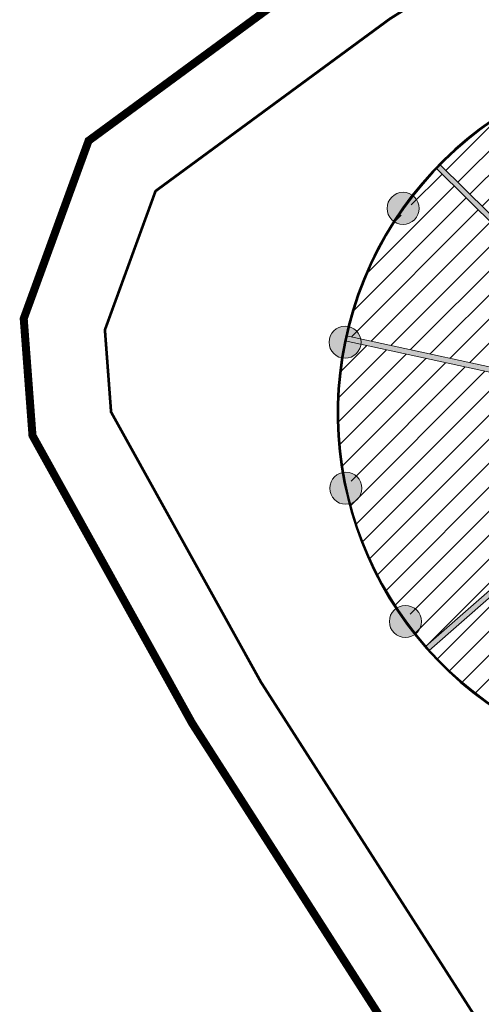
# Model space of a CAD drawing. Header units: millimetres. Extents: x -1402 to -179, y -280 to 6164.
# Tile 94 of 212: x -786 to -769, y 2462 to 2499. Entities that reach past the tile are written whole.
import ezdxf

# ---------------------------------------------------------------- set-up
doc = ezdxf.new("R2010")
doc.units = ezdxf.units.MM
doc.linetypes.add('AJN-Limite', pattern=[1.25, 0.5, -0.25, 0, -0.25, 0, -0.25])
doc.linetypes.add('DASH', pattern=[0.35, 0.25, -0.1])
for name, color, linetype, lineweight in [('AJN-2-POT 120', 2, 'CONTINUOUS', 20), ('AJN-2-SBT-C', 2, 'CONTINUOUS', 20), ('AJN-4-VIT-C', 130, 'CONTINUOUS', 30), ('GEO-1-LIM-V', 10, 'AJN-Limite', 25)]:
    doc.layers.add(name, color=color, linetype=linetype, lineweight=lineweight)
doc.layers.add('AJN-2-SBT-H', color=7, linetype='CONTINUOUS', true_color=0x6e6e6e)
doc.layers.add('AJN-9-SRF-MARINHORIZON-HOUSING SIMPLEX', color=7, linetype='CONTINUOUS', true_color=0x71c6c3)

# ---------------------------------------------------------------- blocks, each defined once
blk = doc.blocks.new('1.20diam')
at = {"layer": 'AJN-2-SBT-H'}
h = blk.add_hatch(color=256, dxfattribs=at)
h.dxf.hatch_style = 1
edge = h.paths.add_edge_path()
edge.add_arc((0, 0), 0.6, 0, 360)
at = {"layer": 'AJN-2-POT 120', "linetype": 'Continuous'}
blk.add_circle((0, 0), 0.6, dxfattribs=at)

msp = doc.modelspace()

# ---------------------------------------------------------------- hatches: boundary and pattern name
at = {"layer": 'AJN-2-SBT-H'}
h = msp.add_hatch(color=256, dxfattribs=at)
h.dxf.hatch_style = 1
edge = h.paths.add_edge_path()
edge.add_line((-765.870700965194, 2488.449175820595), (-770.4617918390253, 2492.981599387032))
edge.add_line((-770.4617918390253, 2492.981599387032), (-770.322357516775, 2493.124987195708))
edge.add_line((-770.322357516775, 2493.124987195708), (-765.7322854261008, 2488.593570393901))
edge.add_arc((-760.8931396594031, 2483.816262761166), 6.799999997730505, 135.3684326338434, 137.0538456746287)
h = msp.add_hatch(color=256, dxfattribs=at)
h.dxf.hatch_style = 1
edge = h.paths.add_edge_path()
edge.add_arc((-760.8931396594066, 2483.816262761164), 5.400000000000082, 116.9310862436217, 190.5569424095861, ccw=False)
edge.add_line((-763.338899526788, 2488.63064316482), (-763.4294832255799, 2488.80895355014))
edge.add_arc((-760.8931396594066, 2483.816262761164), 5.59999999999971, 116.9310862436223, 166.7665087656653)
edge.add_line((-766.3444331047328, 2485.098214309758), (-773.821877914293, 2486.716301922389))
edge.add_line((-773.821877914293, 2486.716301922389), (-773.8641780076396, 2486.520826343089))
edge.add_line((-773.8641780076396, 2486.520826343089), (-766.3867331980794, 2484.902738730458))
edge.add_arc((-760.8931396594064, 2483.816262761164), 5.600000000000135, 168.8128953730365, 190.5569424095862)
edge.add_line((-766.3983501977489, 2482.790272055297), (-766.2017355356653, 2482.826914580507))
h = msp.add_hatch(color=256, dxfattribs=at)
h.dxf.hatch_style = 1
edge = h.paths.add_edge_path()
edge.add_line((-765.2564221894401, 2479.995037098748), (-770.8609833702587, 2475.086738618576))
edge.add_line((-770.8609833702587, 2475.086738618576), (-770.728081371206, 2474.937275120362))
edge.add_line((-770.728081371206, 2474.937275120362), (-764.9715101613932, 2479.978699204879))
edge.add_arc((-760.8931396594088, 2483.816262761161), 5.599999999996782, 221.2108560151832, 223.2575691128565, ccw=False)
edge.add_line((-765.105964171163, 2480.1268035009), (-765.2564221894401, 2479.995037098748))
at = {"layer": 'AJN-9-SRF-MARINHORIZON-HOUSING SIMPLEX'}
h = msp.add_hatch(dxfattribs=at)
h.set_pattern_fill('ANSI31', color=256, scale=0.2)
h.set_pattern_definition([(45, (3.410605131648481e-13, 2400), (-0.4490128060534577, 0.4490128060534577), [])])
edge = h.paths.add_edge_path()
edge.add_arc((-760.8931396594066, 2483.816262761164), 13.22499999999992, 4.802855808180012, 15.66062349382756)
edge.add_line((-748.1590848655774, 2487.386203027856), (-748.3757323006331, 2487.325466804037))
edge.add_arc((-760.8931396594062, 2483.816262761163), 12.99999999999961, 15.66062349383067, 36.92225937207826)
edge.add_line((-750.500272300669, 2491.625763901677), (-756.3459054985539, 2487.090810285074))
edge.add_line((-756.3459054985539, 2487.090810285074), (-756.4072013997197, 2487.169821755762))
edge.add_line((-756.4072013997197, 2487.169821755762), (-757.5292222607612, 2486.331031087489))
edge.add_arc((-760.8931396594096, 2483.816262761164), 4.200000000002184, 33.40320389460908, 36.78073749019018, ccw=False)
edge.add_line((-757.3869079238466, 2486.128477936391), (-757.5121304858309, 2486.04589882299))
edge.add_line((-757.5121304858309, 2486.04589882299), (-756.9085639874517, 2484.541284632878))
edge.add_line((-756.9085639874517, 2484.541284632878), (-756.7609871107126, 2484.568137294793))
edge.add_arc((-760.8931396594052, 2483.816262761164), 4.199999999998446, 4.114060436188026, 10.31255152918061, ccw=False)
edge.add_line((-756.7039621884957, 2484.117580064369), (-754.6288787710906, 2484.242249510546))
edge.add_line((-754.6288787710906, 2484.242249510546), (-754.6372515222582, 2484.341898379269))
edge.add_line((-754.6372515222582, 2484.341898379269), (-747.7145767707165, 2484.923559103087))
edge = h.paths.add_edge_path()
edge.add_arc((-747.6510039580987, 2483.359817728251), 0.2999999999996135, 93.45273145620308, 180.0000000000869, ccw=False)
edge.add_arc((-760.893139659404, 2483.816262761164), 13.2249999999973, 359.3198448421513, 363.9363459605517)
edge.add_line((-747.6993383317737, 2484.724134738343), (-754.6205060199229, 2484.142600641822))
edge.add_line((-754.6205060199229, 2484.142600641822), (-754.6288787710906, 2484.242249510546))
edge.add_line((-754.6288787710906, 2484.242249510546), (-756.7039621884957, 2484.117580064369))
edge.add_arc((-760.8931396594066, 2483.816262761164), 4.19999999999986, -3.373882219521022, 4.114060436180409, ccw=False)
edge.add_arc((-760.8931396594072, 2483.816262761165), 4.200000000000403, 349.15401622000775, 356.62611778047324, ccw=False)
edge.add_line((-756.7681661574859, 2483.025950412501), (-747.9465364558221, 2481.116986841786))
edge.add_arc((-760.8931396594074, 2483.816262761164), 13.22500000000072, 348.2229446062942, 356.7318458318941)
edge.add_arc((-747.6510039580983, 2483.35981772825), 0.3000000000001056, 180, 262.5989592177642, ccw=False)
edge = h.paths.add_edge_path()
edge.add_arc((-760.8931396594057, 2483.816262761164), 4.199999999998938, 332.0979392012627, 346.4253879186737, ccw=False)
edge.add_line((-757.1813947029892, 2481.850824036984), (-755.3355014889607, 2480.901059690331))
edge.add_line((-755.3355014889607, 2480.901059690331), (-755.2876448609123, 2480.988864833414))
edge.add_line((-755.2876448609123, 2480.988864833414), (-749.3027851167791, 2477.447251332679))
edge.add_line((-749.3027851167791, 2477.447251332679), (-747.9644014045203, 2480.916223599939))
edge.add_line((-747.9644014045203, 2480.916223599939), (-756.8104662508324, 2482.8304748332))
edge = h.paths.add_edge_path()
edge.add_arc((-760.8931396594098, 2483.816262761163), 13.00000000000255, 37.80376767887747, 47.13638422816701)
edge.add_arc((-752.2910675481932, 2493.894299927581), 0.5999999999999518, 180, 293.70848514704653, ccw=False)
edge.add_arc((-752.2910675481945, 2493.894299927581), 0.5999999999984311, 165.3269268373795, 180, ccw=False)
edge.add_arc((-760.8931396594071, 2483.816262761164), 13.00000000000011, 51.89902775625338, 78.33953365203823)
edge.add_line((-758.2656889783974, 2496.547975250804), (-759.7396290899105, 2489.400456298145))
edge.add_line((-759.7396290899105, 2489.400456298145), (-758.4992824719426, 2488.989216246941))
edge.add_line((-758.4992824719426, 2488.989216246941), (-758.4572849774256, 2489.079969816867))
edge.add_arc((-760.8931396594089, 2483.816262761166), 5.799999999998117, 37.80376767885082, 65.16699431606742, ccw=False)
edge.add_line((-756.3104743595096, 2487.371425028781), (-750.6216484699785, 2491.784729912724))
edge = h.paths.add_edge_path()
edge.add_line((-758.5412799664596, 2488.898462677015), (-758.4992824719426, 2488.989216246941))
edge.add_line((-758.4992824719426, 2488.989216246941), (-759.7396290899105, 2489.400456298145))
edge.add_line((-759.7396290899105, 2489.400456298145), (-759.7602474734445, 2489.300472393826))
edge.add_line((-759.7602474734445, 2489.300472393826), (-759.9568336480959, 2489.337433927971))
edge.add_arc((-760.8931396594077, 2483.816262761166), 5.599999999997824, 80.37508430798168, 102.836968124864)
edge.add_line((-762.1373344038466, 2489.276297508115), (-762.1817699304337, 2489.471298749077))
edge.add_arc((-760.8931396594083, 2483.816262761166), 5.799999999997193, 80.3051561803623, 102.8369681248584, ccw=False)
edge.add_line((-759.9164157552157, 2489.533430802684), (-758.4618722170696, 2496.586890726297))
edge.add_arc((-760.8931396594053, 2483.816262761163), 13.00000000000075, 79.22104096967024, 97.02735060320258)
edge.add_line((-762.4836003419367, 2496.718604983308), (-762.5112392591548, 2496.941900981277))
edge.add_arc((-760.893139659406, 2483.816262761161), 13.22500000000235, 97.02783825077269, 119.4607886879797)
edge.add_arc((-767.6687246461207, 2495.202831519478), 0.3000000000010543, 0, 25.327902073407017, ccw=False)
edge.add_arc((-767.6687246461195, 2495.202831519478), 0.2999999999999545, -143.8183256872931, 0, ccw=False)
edge.add_arc((-760.893139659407, 2483.816262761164), 13.22499999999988, 122.0487876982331, 135.3684326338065)
edge.add_line((-770.3045665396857, 2493.1074235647), (-765.7322854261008, 2488.593570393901))
edge.add_arc((-760.8931396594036, 2483.816262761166), 6.799999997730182, 135.3684326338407, 137.0538456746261)
edge.add_line((-765.870700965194, 2488.449175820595), (-770.4439988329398, 2492.964033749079))
edge.add_arc((-760.8931396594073, 2483.816262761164), 13.22499999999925, 136.2349394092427, 143.1882076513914)
edge.add_arc((-771.6777803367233, 2491.513926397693), 0.2999999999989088, -8.691358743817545e-11, 49.05532103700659, ccw=False)
edge.add_arc((-771.6777803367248, 2491.513926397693), 0.3000000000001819, 239.90909327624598, 359.99999999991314, ccw=False)
edge.add_arc((-760.8931396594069, 2483.816262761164), 13.22499999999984, 145.7762066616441, 166.914582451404)
edge.add_arc((-773.8635382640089, 2486.523892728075), 0.2999999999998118, 28.802348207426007, 72.78169583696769, ccw=False)
edge.add_line((-773.6006521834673, 2486.668429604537), (-766.3444331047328, 2485.098214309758))
edge.add_arc((-760.8931396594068, 2483.816262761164), 5.599999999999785, 116.93108624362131, 166.7665087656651, ccw=False)
edge.add_line((-763.4294832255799, 2488.80895355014), (-763.338899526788, 2488.63064316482))
edge.add_line((-763.338899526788, 2488.63064316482), (-762.7953973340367, 2487.560780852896))
edge.add_arc((-760.8931396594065, 2483.816262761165), 4.199999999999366, 36.7807374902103, 116.93108624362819, ccw=False)
edge.add_line((-757.5292222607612, 2486.331031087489), (-756.4072013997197, 2487.169821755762))
edge.add_line((-756.4072013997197, 2487.169821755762), (-756.4684973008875, 2487.248833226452))
edge.add_arc((-760.8931396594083, 2483.816262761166), 5.599999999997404, 37.80376767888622, 65.16699431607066)
edge = h.paths.add_edge_path()
edge.add_line((-763.5365749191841, 2487.015384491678), (-763.583254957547, 2487.041674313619))
edge.add_arc((-760.893139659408, 2483.816262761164), 4.199999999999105, 116.9310862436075, 129.8293851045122, ccw=False)
edge.add_line((-762.7953973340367, 2487.560780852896), (-763.338899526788, 2488.63064316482))
edge.add_arc((-760.8931396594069, 2483.816262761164), 5.399999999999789, 116.9310862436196, 190.5569424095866)
edge.add_line((-766.2017355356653, 2482.826914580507), (-765.0220475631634, 2483.046769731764))
edge.add_arc((-760.8931396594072, 2483.816262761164), 4.199999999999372, 171.6861107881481, 190.5569424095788, ccw=False)
edge.add_line((-765.0490008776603, 2484.423566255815), (-765.0022274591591, 2484.397223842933))
edge.add_line((-765.0022274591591, 2484.397223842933), (-764.3248909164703, 2485.613273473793))
edge.add_line((-764.3248909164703, 2485.613273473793), (-764.6099723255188, 2485.772063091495))
edge.add_arc((-760.8931396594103, 2483.816262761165), 4.199999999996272, 149.5183231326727, 152.2466188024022, ccw=False)
edge.add_line((-764.5126636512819, 2485.94676647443), (-764.221637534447, 2485.784758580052))
edge.add_line((-764.221637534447, 2485.784758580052), (-763.5365749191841, 2487.015384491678))
edge = h.paths.add_edge_path()
edge.add_line((-766.3867331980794, 2484.902738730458), (-773.571003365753, 2486.457384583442))
edge.add_arc((-773.8635382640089, 2486.523892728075), 0.3000000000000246, 263.6354680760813, 347.1914615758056, ccw=False)
edge.add_arc((-760.8931396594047, 2483.816262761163), 13.22500000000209, 169.5025814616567, 190.6420014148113)
edge.add_arc((-773.8566644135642, 2481.075911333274), 0.2999999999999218, 0, 96.50911480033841, ccw=False)
edge.add_arc((-773.856664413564, 2481.075911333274), 0.2999999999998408, -72.63711296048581, 0, ccw=False)
edge.add_arc((-760.8931396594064, 2483.816262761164), 13.22500000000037, 193.2300004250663, 214.369420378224)
edge.add_arc((-771.6581805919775, 2476.091213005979), 0.3000000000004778, 1.737134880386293e-10, 120.23653376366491, ccw=False)
edge.add_arc((-771.6581805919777, 2476.091213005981), 0.3000000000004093, 311.0903060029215, 359.99999999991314, ccw=False)
edge.add_arc((-760.8931396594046, 2483.816262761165), 13.22500000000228, 216.9574193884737, 221.2108560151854)
edge.add_line((-770.8421761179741, 2475.103209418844), (-765.2564221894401, 2479.995037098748))
edge.add_line((-765.2564221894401, 2479.995037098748), (-765.105964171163, 2480.1268035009))
edge.add_arc((-760.8931396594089, 2483.816262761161), 5.5999999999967, 221.210856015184, 223.2575691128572)
edge.add_line((-764.9715101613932, 2479.978699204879), (-765.0627459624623, 2479.898797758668))
edge.add_line((-765.0627459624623, 2479.898797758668), (-764.3439143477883, 2479.279506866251))
edge.add_line((-764.3439143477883, 2479.279506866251), (-764.2833744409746, 2479.359099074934))
edge.add_arc((-760.8931396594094, 2483.816262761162), 5.599999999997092, 232.7424360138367, 255.2043198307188)
edge.add_line((-762.3232276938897, 2478.401943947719), (-762.1289480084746, 2478.354323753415))
edge.add_line((-762.1289480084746, 2478.354323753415), (-762.1515107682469, 2478.254760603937))
edge.add_line((-762.1515107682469, 2478.254760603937), (-760.8521119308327, 2478.116410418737))
edge.add_line((-760.8521119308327, 2478.116410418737), (-760.8528317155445, 2478.216407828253))
edge.add_arc((-760.8931396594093, 2483.816262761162), 5.599999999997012, 270.4124098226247, 297.7756364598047)
edge.add_line((-758.2834811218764, 2478.861499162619), (-758.1950032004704, 2478.908100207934))
edge.add_line((-758.1950032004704, 2478.908100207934), (-758.8698598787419, 2480.135727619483))
edge.add_arc((-760.8931396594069, 2483.816262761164), 4.200000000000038, 257.722753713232, 298.7986666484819, ccw=False)
edge.add_arc((-760.893139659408, 2483.816262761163), 4.199999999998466, 190.5569424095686, 257.7227537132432, ccw=False)
edge.add_line((-765.0220475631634, 2483.046769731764), (-766.2017355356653, 2482.826914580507))
edge.add_line((-766.2017355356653, 2482.826914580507), (-766.3983501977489, 2482.790272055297))
edge.add_arc((-760.8931396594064, 2483.816262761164), 5.600000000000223, 168.8128953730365, 190.5569424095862, ccw=False)
edge = h.paths.add_edge_path()
edge.add_arc((-760.8931396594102, 2483.816262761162), 5.799999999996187, 232.74243601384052, 255.27424795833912, ccw=False)
edge.add_line((-764.404454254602, 2479.199914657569), (-764.3439143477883, 2479.279506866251))
edge.add_line((-764.3439143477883, 2479.279506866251), (-765.0627459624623, 2479.898797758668))
edge.add_line((-765.0627459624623, 2479.898797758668), (-770.7092719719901, 2474.953747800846))
edge.add_arc((-760.8931396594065, 2483.816262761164), 13.22500000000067, 222.0773658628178, 239.7838404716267)
edge.add_arc((-760.8931396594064, 2483.816262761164), 13.22500000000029, 239.7838404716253, 256.373218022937)
edge.add_line((-764.0089022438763, 2470.963533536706), (-762.3674571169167, 2478.206771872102))
edge = h.paths.add_edge_path()
edge.add_arc((-760.8931396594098, 2483.816262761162), 5.799999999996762, 270.41240982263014, 297.77563645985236, ccw=False)
edge.add_line((-760.8513921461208, 2478.01641300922), (-760.8521119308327, 2478.116410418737))
edge.add_line((-760.8521119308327, 2478.116410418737), (-762.1515107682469, 2478.254760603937))
edge.add_line((-762.1515107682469, 2478.254760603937), (-763.8141759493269, 2470.917884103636))
edge.add_arc((-760.8931396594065, 2483.816262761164), 13.22499999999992, 257.2397269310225, 297.7756340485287)
edge.add_line((-754.7301519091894, 2472.115057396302), (-758.1902790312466, 2478.684543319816))
edge = h.paths.add_edge_path()
edge.add_line((-749.2809094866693, 2477.487223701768), (-755.3833581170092, 2480.813254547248))
edge.add_line((-755.3833581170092, 2480.813254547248), (-755.3355014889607, 2480.901059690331))
edge.add_line((-755.3355014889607, 2480.901059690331), (-757.1813947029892, 2481.850824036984))
edge.add_arc((-760.8931396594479, 2483.81626276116), 4.200000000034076, 331.57490412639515, 332.09793920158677, ccw=False)
edge.add_line((-757.1994909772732, 2481.817023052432), (-757.3314070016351, 2481.888424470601))
edge.add_line((-757.3314070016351, 2481.888424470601), (-757.9896747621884, 2480.992720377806))
edge.add_line((-757.9896747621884, 2480.992720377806), (-757.8821390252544, 2480.888144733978))
edge.add_arc((-760.8931396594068, 2483.816262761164), 4.199999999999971, 298.7986666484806, 315.7995319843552, ccw=False)
edge.add_line((-758.8698598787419, 2480.135727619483), (-758.1950032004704, 2478.908100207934))
edge.add_line((-758.1950032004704, 2478.908100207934), (-758.1065252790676, 2478.954701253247))
edge.add_line((-758.1065252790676, 2478.954701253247), (-754.5539003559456, 2472.209597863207))
edge.add_arc((-760.6415232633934, 2483.564867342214), 12.88414908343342, 298.1960057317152, 331.8543352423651)

# ---------------------------------------------------------------- linework, layer by layer
at = {"layer": 'AJN-2-SBT-C'}
for points in [[(-765.870700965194, 2488.449175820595), (-770.4617918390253, 2492.981599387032), (-770.322357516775, 2493.124987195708), (-765.7322854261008, 2488.593570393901, 0.007354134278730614)], [(-766.2017355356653, 2482.826914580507, -0.3327810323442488), (-763.338899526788, 2488.63064316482), (-763.4294832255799, 2488.80895355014, 0.2209413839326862), (-766.3444331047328, 2485.098214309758), (-773.821877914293, 2486.716301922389), (-773.8641780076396, 2486.520826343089), (-766.3867331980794, 2484.902738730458, 0.09516200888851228), (-766.3983501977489, 2482.790272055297)], [(-765.2564221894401, 2479.995037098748), (-770.8609833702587, 2475.086738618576), (-770.728081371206, 2474.937275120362), (-764.9715101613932, 2479.978699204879, -0.008930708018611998), (-765.105964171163, 2480.1268035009)]]:
    msp.add_lwpolyline(points, format="xyb", close=True, dxfattribs=at)
at = {"layer": 'AJN-4-VIT-C'}
for radius in [13.275, 13.25, 13.225]:
    msp.add_arc((-760.8931396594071, 2483.816262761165), radius, 75.76553286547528, 239.7840135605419, dxfattribs=at)
at = {"layer": 'GEO-1-LIM-V', "linetype": 'DASH', "ltscale": 5, "const_width": 0.1}
msp.add_lwpolyline([(-763.7708983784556, 2503.847532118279), (-772.1931078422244, 2498.57319943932), (-780.9700504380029, 2492.128748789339), (-782.8653168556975, 2486.937110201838), (-782.634856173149, 2483.863626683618), (-777.0249525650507, 2473.763278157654), (-771.8774824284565, 2465.732137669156), (-768.4394673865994, 2460.372277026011), (-761.6523232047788, 2449.92855992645), (-757.2164363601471, 2443.347054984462), (-753.9539700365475, 2438.476049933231), (-750.6117924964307, 2433.437630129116), (-744.9910743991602, 2425.099772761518), (-740.008370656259, 2417.177688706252)], dxfattribs=at)
at = {"layer": 'GEO-1-LIM-V', "linetype": 'Continuous', "ltscale": 25, "const_width": 0.3}
msp.add_lwpolyline([(-773.8793028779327, 2501.056952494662), (-783.4769755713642, 2494.009882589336), (-785.9053023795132, 2487.35804987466), (-785.5772190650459, 2482.982645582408), (-779.6016890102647, 2472.224005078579), (-774.4032194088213, 2464.113294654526), (-770.9598076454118, 2458.745020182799), (-764.1540881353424, 2448.27272029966), (-759.7065812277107, 2441.673974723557), (-756.4502605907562, 2436.812145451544), (-753.1055995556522, 2431.769981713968), (-747.5052165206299, 2423.462289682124), (-742.4073957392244, 2415.357179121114)], dxfattribs=at)

# ---------------------------------------------------------------- block references
at = {"layer": 'AJN-2-POT 120', "linetype": 'Continuous'}
for p, rotation in [((-771.7003913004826, 2491.482147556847), 226.6850280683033), ((-773.8740964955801, 2486.472808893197), 250.4683165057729), ((-773.8430467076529, 2481.012268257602), 274.2516049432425), ((-771.6125155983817, 2476.027973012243), 298.0348933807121)]:
    msp.add_blockref('1.20diam', p, dxfattribs=dict(at, rotation=rotation))

doc.saveas('drawing.dxf')
